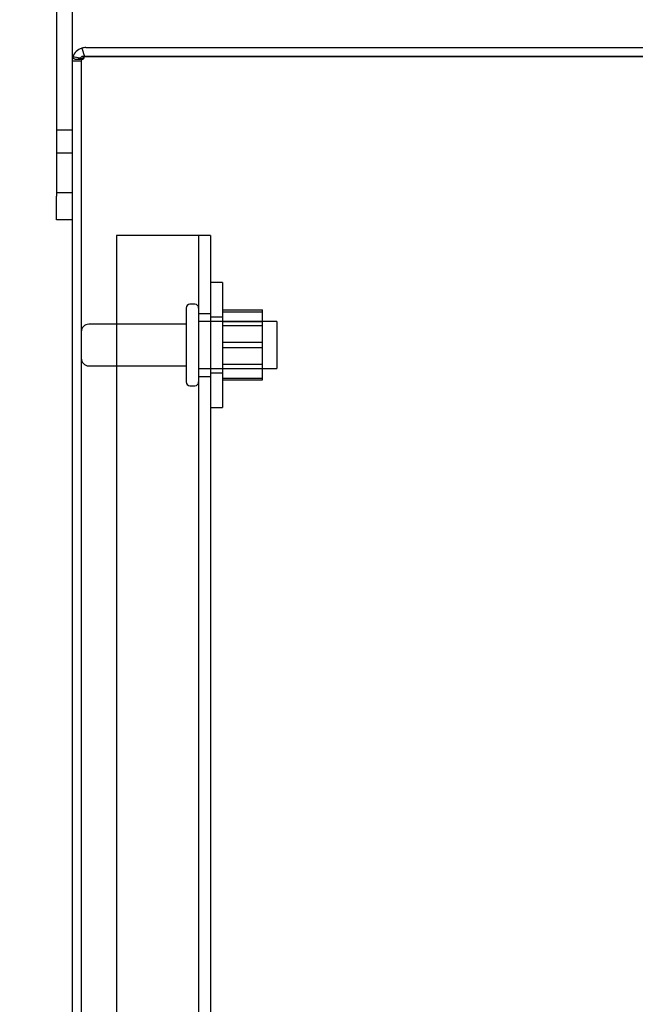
# Model space of a CAD drawing. Header units: inches. Extents: x 1 to 240, y -1 to 159.
# Tile 27 of 65: x 14.48 to 19.39, y 92.79 to 100.65. Entities that reach past the tile are written whole.
import ezdxf
from ezdxf.enums import TextEntityAlignment as Align
from ezdxf.lldxf.tags import DXFTag

# ---------------------------------------------------------------- set-up
doc = ezdxf.new("R2010")
doc.units = ezdxf.units.IN
doc.header["$MEASUREMENT"] = 0
for name, color, linetype in [('COM40679', 7, 'Continuous'), ('COM48573', 7, 'Continuous'), ('Default', 7, 'Continuous'), ('FET07720', 7, 'Continuous'), ('NTS166105', 7, 'Continuous'), ('STD26089', 7, 'Continuous'), ('WAF25059', 7, 'Continuous')]:
    doc.layers.add(name, color=color, linetype=linetype)
doc.styles.add('SEACAD_Times_New_Roman', font='times.ttf')
tags = doc.linetypes.add('HIDDEN2', pattern=[0.1875, 0.125, -0.0625]).pattern_tags.tags
tags[6:7] = [DXFTag(74, 4), DXFTag(75, 0), DXFTag(340, '0'), DXFTag(46, 0.0), DXFTag(50, 0.0), DXFTag(44, 0.0), DXFTag(45, 0.0)]
tags[4:5] = [DXFTag(74, 4), DXFTag(75, 0), DXFTag(340, '0'), DXFTag(46, 0.0), DXFTag(50, 0.0), DXFTag(44, 0.0), DXFTag(45, 0.0)]
doc.dimstyles.new('HAMMOND_(STH_-_240x160)', dxfattribs={"dimtxt": 1, "dimasz": 1.25, "dimexe": 0.5, "dimexo": 0.5, "dimgap": 0.25, "dimtad": 0, "dimtih": 1, "dimtoh": 1, "dimlfac": 0.125, "dimzin": 0, "dimdsep": 46, "dimtxsty": 'SEACAD_Times_New_Roman', "dimblk1": '_SE_FILLED', "dimblk2": '_SE_FILLED', "dimsah": 1, "dimcen": 0.5, "dimadec": 0, "dimazin": 0, "dimtfac": 0.8, "dimtofl": 0, "dimtmove": 0, "dimatfit": 3, "dimfxl": 1, "dimtolj": 1, "dimtzin": 0, "dimarcsym": 0})

# ---------------------------------------------------------------- blocks, each defined once
blk = doc.blocks.new('SE6')
at = {"layer": 'COM40679', "color": 7, "linetype": 'HIDDEN2'}
for p, q in [((15.8752, 98.9281), (15.2502, 98.9281)), ((15.2502, 98.9281), (15.2502, 65.9281)), ((16.0002, 98.9281), (15.8752, 98.9281)), ((15.9052, 98.9281), (15.9052, 65.9281)), ((16.0002, 98.9281), (16.0002, 65.9281)), ((16.0002, 98.3031), (15.9052, 98.3031)), ((15.9052, 97.8031), (16.0002, 97.8031))]:
    blk.add_line(p, q, dxfattribs=at)
at = {"layer": 'COM48573', "color": 7, "linetype": 'Continuous'}
for p, q in [((14.9724, 100.4233), (14.9931, 100.3561)), ((15.0042, 100.4281), (22.7549, 100.4281)), ((14.8962, 100.3201), (14.8962, 64.5361)), ((15.0042, 100.356), (14.9724, 100.356)), ((14.9931, 100.3561), (15.0042, 100.3561)), ((15.0042, 100.3561), (22.7549, 100.3561)), ((22.7549, 100.356), (15.0042, 100.356))]:
    blk.add_line(p, q, dxfattribs=at)
at = {"layer": 'COM48573', "color": 7, "linetype": 'HIDDEN2'}
for p, q in [((14.9682, 100.3201), (14.8962, 100.3201)), ((14.9277, 100.3356), (14.9786, 100.3356)), ((14.9682, 100.3201), (14.9682, 64.5361))]:
    blk.add_line(p, q, dxfattribs=at)
at = {"layer": 'COM48573', "color": 7, "linetype": 'Continuous'}
for centre, radius, start, end in [((15.0042, 100.3201), 0.108, 107.11127, 161.87766), ((15.0042, 100.3201), 0.108, 90, 107.11127), ((15.0042, 100.3201), 0.108, 161.87766, 180), ((14.7788, 99.5611), 0.802, 77.20364, 81.19384), ((14.7788, 99.5588), 0.8042, 77.25068, 81.22081)]:
    blk.add_arc(centre, radius, start, end, dxfattribs=at)
at = {"layer": 'COM48573', "color": 7, "linetype": 'HIDDEN2'}
for centre, radius, start, end in [((14.7788, 99.5611), 0.802, 79.53045, 81.19384), ((14.7788, 99.5588), 0.8042, 79.56209, 81.22081), ((14.7788, 99.5588), 0.8042, 75.98068, 77.25068), ((14.7788, 99.5611), 0.802, 75.93877, 77.20364), ((15.0042, 100.3201), 0.036, 148.11435, 180), ((15.0042, 100.3201), 0.036, 107.81117, 148.11435), ((15.0042, 100.3201), 0.036, 90, 107.81117)]:
    blk.add_arc(centre, radius, start, end, dxfattribs=at)
at = {"layer": 'COM48573', "color": 7, "linetype": 'Continuous'}
blk.add_ellipse((15.0042, 100.3201), major_axis=(0.108, 0), ratio=0.996907, start_param=2.825298, end_param=3.141593, dxfattribs=at)
at = {"layer": 'COM48573', "color": 7, "linetype": 'HIDDEN2'}
for major_axis, start_param, end_param in [((0.036, 0), 2.585083, 3.141593), ((-0.036, 0), 4.712389, 5.023252)]:
    blk.add_ellipse((15.0042, 100.3201), major_axis=major_axis, ratio=0.996907, start_param=start_param, end_param=end_param, dxfattribs=at)
at = {"layer": 'COM48573', "color": 7, "linetype": 'Continuous'}
blk.add_open_spline([(14.9015, 100.3536), (14.9025, 100.35), (14.9039, 100.3473), (14.9073, 100.3427), (14.9093, 100.3409), (14.914, 100.3381), (14.9166, 100.3371), (14.9224, 100.3358), (14.9255, 100.3355), (14.9356, 100.3358), (14.9433, 100.3374), (14.9549, 100.342), (14.9588, 100.344), (14.9662, 100.349), (14.9698, 100.3521), (14.9724, 100.356)], degree=3, knots=[0, 0, 0, 0, 0.125, 0.125, 0.25, 0.25, 0.375, 0.375, 0.5, 0.5, 0.75, 0.75, 0.875, 0.875, 1, 1, 1, 1], dxfattribs=at)
at = {"layer": 'COM48573', "color": 7, "linetype": 'HIDDEN2'}
blk.add_open_spline([(14.9736, 100.339), (14.9748, 100.3371), (14.9766, 100.3356), (14.9808, 100.3356), (14.9831, 100.337), (14.987, 100.3409), (14.9887, 100.3433), (14.9914, 100.3486), (14.9924, 100.3514), (14.9932, 100.3543)], degree=3, knots=[0, 0, 0, 0, 0.25, 0.25, 0.5, 0.5, 0.75, 0.75, 1, 1, 1, 1], dxfattribs=at)
at = {"layer": 'FET07720', "color": 7, "linetype": 'Continuous'}
for p, q in [((14.7712, 101.3656), (14.7712, 99.2406)), ((14.8962, 101.3656), (14.8962, 100.3201)), ((14.7712, 99.0531), (14.7712, 99.2406)), ((14.8962, 99.0531), (14.7712, 99.0531))]:
    blk.add_line(p, q, dxfattribs=at)
at = {"layer": 'FET07720', "color": 7, "linetype": 'HIDDEN2'}
for p, q in [((14.7712, 99.7711), (14.8962, 99.7711)), ((14.8962, 99.5843), (14.7712, 99.5843)), ((14.7712, 99.2718), (14.8962, 99.2718))]:
    blk.add_line(p, q, dxfattribs=at)
at = {"layer": 'NTS166105', "color": 7, "linetype": 'HIDDEN2'}
for p, q in [((16.0962, 98.334), (16.4162, 98.334)), ((16.0962, 98.3183), (16.4162, 98.3183)), ((16.4162, 98.3183), (16.4162, 98.334)), ((16.4162, 98.0332), (16.4162, 98.3183)), ((16.0962, 98.2406), (16.4162, 98.2406)), ((16.4162, 98.2067), (16.0962, 98.2067)), ((16.0962, 98.0752), (16.4162, 98.0752)), ((16.0962, 98.0332), (16.4162, 98.0332)), ((16.4162, 97.7744), (16.4162, 98.0332)), ((16.0962, 97.8994), (16.4162, 97.8994)), ((16.0962, 97.8656), (16.4162, 97.8656)), ((16.0962, 97.7874), (16.4162, 97.7874)), ((16.0962, 97.7744), (16.4162, 97.7744))]:
    blk.add_line(p, q, dxfattribs=at)
at = {"layer": 'STD26089', "color": 7, "linetype": 'HIDDEN2'}
for p, q in [((15.8052, 98.3481), (15.8052, 97.7581)), ((15.8752, 98.3781), (15.8352, 98.3781)), ((15.8052, 98.2191), (15.0282, 98.2191)), ((16.5302, 98.2406), (15.9052, 98.2406)), ((16.5302, 98.2406), (16.5302, 97.8656)), ((15.0282, 97.8871), (15.8052, 97.8871)), ((15.9052, 97.8656), (16.5302, 97.8656)), ((15.8352, 97.7281), (15.8752, 97.7281))]:
    blk.add_line(p, q, dxfattribs=at)
for centre, radius, start, end in [((15.8352, 98.3481), 0.03, 90, 180), ((15.8752, 98.3481), 0.03, 0, 90), ((15.0282, 98.1591), 0.06, 90, 180), ((15.0282, 97.9471), 0.06, 180, 270), ((15.8352, 97.7581), 0.03, 180, 270), ((15.8752, 97.7581), 0.03, 270, 0)]:
    blk.add_arc(centre, radius, start, end, dxfattribs=at)
at = {"layer": 'WAF25059', "color": 7, "linetype": 'HIDDEN2'}
for p, q in [((16.0962, 98.5531), (16.0002, 98.5531)), ((16.0962, 98.5531), (16.0962, 97.5531)), ((16.0962, 98.2756), (16.0002, 98.2756)), ((16.0002, 97.8306), (16.0962, 97.8306)), ((16.0002, 97.5531), (16.0962, 97.5531))]:
    blk.add_line(p, q, dxfattribs=at)
blk = doc.blocks.new('DMBLK2344')
at = {"layer": 'Default', "linetype": 'Continuous'}
for points in [[(11.1768, 100.3031), (11.5935, 100.3031), (11.3852, 101.5531)], [(11.1768, 64.5531), (11.3852, 63.3031), (11.5935, 64.5531)]]:
    blk.add_hatch(color=7, dxfattribs=at).paths.add_polyline_path(points)
at = {"layer": 'Default', "color": 7, "linetype": 'Continuous'}
for p, q in [((14.2712, 101.5531), (10.8852, 101.5531)), ((11.3852, 83.2781), (11.3852, 101.5531)), ((11.3852, 63.3031), (11.3852, 81.9281)), ((14.2712, 63.3031), (10.8852, 63.3031))]:
    blk.add_line(p, q, dxfattribs=at)
at = {"layer": 'Default', "color": 7, "linetype": 'Continuous', "style": 'SEACAD_Times_New_Roman'}
blk.add_text('38.25', height=1, dxfattribs=at).set_placement((9.679, 82.9281), align=Align.TOP_LEFT)
blk = doc.blocks.new('_SE_FILLED')
at = {"color": 0}
blk.add_line((0, 0), (-1, 0), dxfattribs=at)
blk.add_solid([(0, 0), (-1, -0.1665), (-1, 0.1665), (0, 0)], dxfattribs=at)
blk = doc.blocks.new('DMBLK2345')
at = {"layer": 'Default', "linetype": 'Continuous'}
for points in [[(16.1462, 108.9818), (14.8962, 108.7735), (16.1462, 108.5651)], [(22.8562, 108.9818), (22.8562, 108.5651), (24.1062, 108.7735)]]:
    blk.add_hatch(color=7, dxfattribs=at).paths.add_polyline_path(points)
at = {"layer": 'Default', "color": 7, "linetype": 'Continuous'}
for p, q in [((14.8962, 100.8201), (14.8962, 109.2735)), ((24.1062, 99.9226), (24.1062, 109.2735)), ((14.8962, 108.7735), (17.8242, 108.7735)), ((21.1782, 108.7735), (24.1062, 108.7735))]:
    blk.add_line(p, q, dxfattribs=at)
at = {"layer": 'Default', "color": 7, "linetype": 'Continuous', "style": 'SEACAD_Times_New_Roman'}
blk.add_text('9.21', height=1, dxfattribs=at).set_placement((18.1742, 109.2735), align=Align.TOP_LEFT)

msp = doc.modelspace()

# ---------------------------------------------------------------- block references
at = {"layer": 'Default'}
msp.add_blockref('SE6', (0, 0), dxfattribs=at)

# ---------------------------------------------------------------- dimensions: what is measured, and where the dimension line sits
at = {"layer": 'Default', "color": 7, "linetype": 'Continuous'}
dim = msp.add_linear_dim(base=(24.1062, 108.7735), p1=(14.8962, 100.3201), p2=(24.1062, 99.4226), text='\\A1;<>', dimstyle='HAMMOND_(STH_-_240x160)', override={"dimlfac": 1}, dxfattribs=at)
dim.commit()
dim.dimension.update_dxf_attribs({"geometry": 'DMBLK2345', "text_midpoint": (19.5012, 108.7735), "dimtype": 160})
dim = msp.add_linear_dim(base=(11.3852, 63.3031), p1=(14.8962, 63.3031), p2=(14.7712, 101.5531), angle=90.18724, text='\\A1;<>', dimstyle='HAMMOND_(STH_-_240x160)', override={"dimlfac": 1}, dxfattribs=at)
dim.commit()
dim.dimension.update_dxf_attribs({"geometry": 'DMBLK2344', "text_midpoint": (11.3852, 82.4281), "dimtype": 161})

doc.saveas('drawing.dxf')
